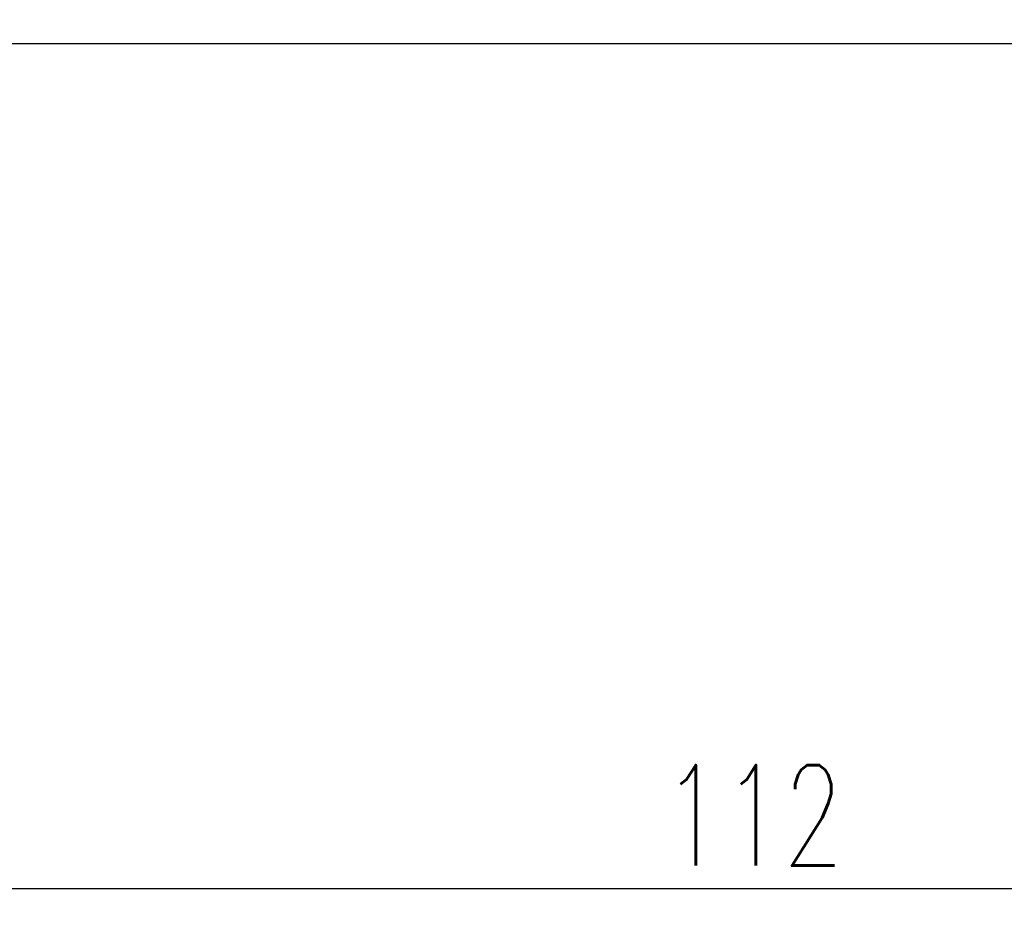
# Model space of a CAD drawing. Header units: millimetres. Extents: x -75 to 178, y -404 to -259.
# Tile 3 of 55: x 79 to 120, y -404 to -367. Entities that reach past the tile are written whole.
import ezdxf

# ---------------------------------------------------------------- set-up
doc = ezdxf.new("R2010")
doc.units = ezdxf.units.MM
doc.header["$LTSCALE"] = 0.1
doc.layers.get('DEFPOINTS').update_dxf_attribs({"linetype": 'CONTINUOUS'})
doc.layers.add('DIM', color=4, linetype='CONTINUOUS')
doc.layers.add('OUT', color=3, linetype='CONTINUOUS')
doc.styles.add('DIM-7', font='SIMPLEX.shx', dxfattribs={"width": 0.7, "bigfont": 'chineset.shx'})
doc.dimstyles.new('CNS', dxfattribs={"dimscale": 1.3, "dimtxt": 3.5, "dimasz": 2.5, "dimexe": 1, "dimexo": 1.5, "dimgap": 0.09, "dimtad": 0, "dimdsep": 46, "dimtxsty": 'DIM-7', "dimcen": 0.09, "dimclrd": 4, "dimclre": 4, "dimclrt": 4, "dimadec": 0, "dimazin": 0, "dimtfac": 1, "dimtix": 1, "dimtmove": 2, "dimatfit": 3, "dimfxl": 1, "dimtvp": 0.971429, "dimtolj": 1, "dimarcsym": 0})

# ---------------------------------------------------------------- blocks, each defined once
blk = doc.blocks.new('*D40')
at = {"layer": 'DEFPOINTS', "color": 0}
for p in [(53.963, -366.571), (165.963, -366.571), (165.963, -402.89)]:
    blk.add_point(p, dxfattribs=at)
at = {"layer": 'DIM', "color": 7, "lineweight": -2}
for p, q in [((53.963, -368.371), (53.963, -404.09)), ((165.963, -368.371), (165.963, -404.09)), ((56.963, -402.89), (162.963, -402.89))]:
    blk.add_line(p, q, dxfattribs=at)
at = {"layer": 'DIM', "color": 7}
for points in [[(56.963, -402.39), (56.963, -403.39), (53.963, -402.89)], [(162.963, -402.39), (162.963, -403.39), (165.963, -402.89)]]:
    blk.add_solid(points, dxfattribs=at)
at = {"layer": 'DIM', "color": 7, "insert": (109.963, -399.83), "char_height": 4.2, "attachment_point": 5, "style": 'DIM-7'}
blk.add_mtext('\\A1;112', dxfattribs=at)

msp = doc.modelspace()

# ---------------------------------------------------------------- linework, layer by layer
at = {"layer": 'OUT', "color": 7, "linetype": 'Continuous'}
msp.add_line((74.963, -367.571), (164.963, -367.571), dxfattribs=at)

# ---------------------------------------------------------------- dimensions: what is measured, and where the dimension line sits
at = {"layer": 'DIM', "color": 7}
dim = msp.add_linear_dim(base=(165.963, -402.89), p1=(53.963, -366.571), p2=(165.963, -366.571), dimstyle='CNS', override={"dimscale": 1.2, "dimgap": 0.8, "dimtad": 1, "dimclrd": 7, "dimclre": 7, "dimclrt": 7, "dimadec": 2, "dimazin": 2, "dimtm": 1e-09, "dimtfac": 0.6, "dimtix": 0, "dimtmove": 1}, dxfattribs=at)
dim.commit()
dim.dimension.update_dxf_attribs({"geometry": '*D40', "text_midpoint": (109.963, -399.83)})

doc.saveas('drawing.dxf')
